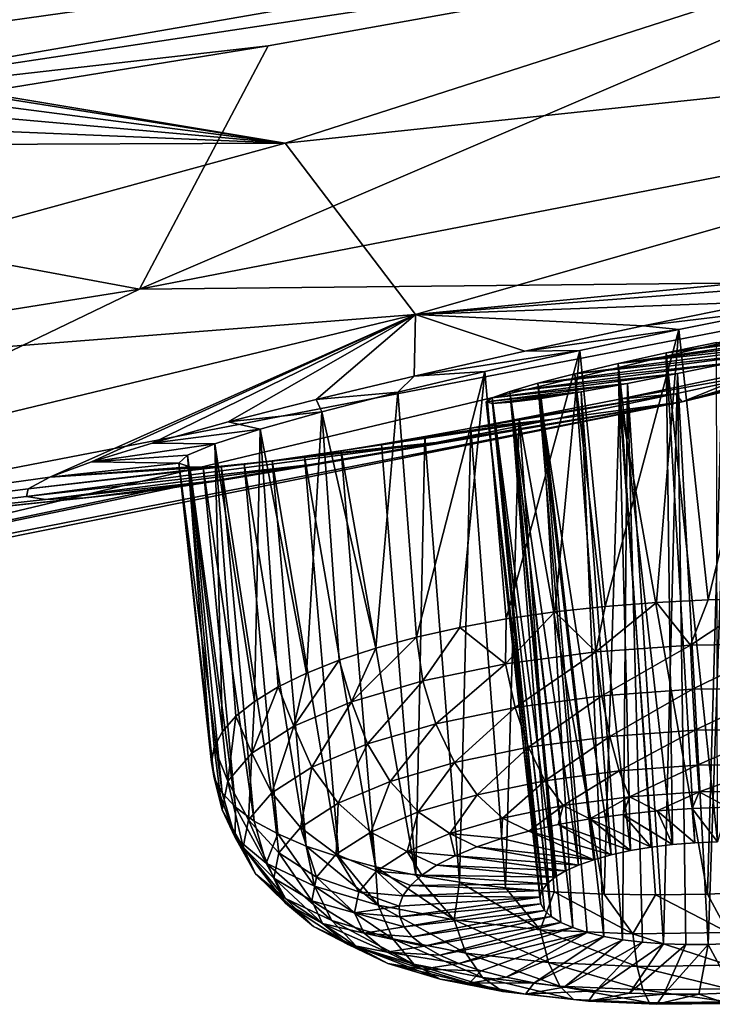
# Model space of a CAD drawing. Header units: metres. Extents: x -92 to 264, y -100 to 50.
# Tile 150 of 256: x 227.68 to 229.68, y -26.48 to -23.64. Entities that reach past the tile are written whole.
import ezdxf

# ---------------------------------------------------------------- set-up
doc = ezdxf.new("R2010")
doc.units = ezdxf.units.M
doc.layers.add('solid_21062050_01', color=7, linetype='CONTINUOUS')

msp = doc.modelspace()

# ---------------------------------------------------------------- linework, layer by layer
at = {"layer": 'solid_21062050_01'}
for points in [[(226.810013, -23.756815, 227.43428), (230.920654, -23.04599, 225.472656), (226.856262, -23.578487, 227.605103)], [(230.846878, -23.190374, 225.278595), (230.920654, -23.04599, 225.472656), (226.810013, -23.756815, 227.43428)], [(226.416122, -23.648432, 196.239716), (226.161789, -23.634321, 195.938248), (228.441345, -23.111359, 195.134506)], [(226.611053, -23.677898, 196.581726), (226.416122, -23.648432, 196.239716), (228.441345, -23.111359, 195.134506)], [(226.611053, -23.677898, 196.581726), (228.441345, -23.111359, 195.134506), (226.685287, -23.698582, 196.768188)], [(226.685287, -23.698582, 196.768188), (228.441345, -23.111359, 195.134506), (230.951416, -23.188187, 198.303024)], [(226.685287, -23.698582, 196.768188), (230.951416, -23.188187, 198.303024), (228.44902, -23.992727, 200.53772)], [(226.745773, -23.900181, 227.23465), (230.574905, -23.322126, 225.171387), (230.846878, -23.190374, 225.278595)], [(226.745773, -23.900181, 227.23465), (230.846878, -23.190374, 225.278595), (226.810013, -23.756815, 227.43428)], [(228.44902, -23.992727, 200.53772), (230.951416, -23.188187, 198.303024), (231.786469, -23.638601, 202.916168)], [(226.745773, -23.900181, 227.23465), (228.399384, -23.711546, 226.243149), (230.574905, -23.322126, 225.171387)], [(230.574905, -23.322126, 225.171387), (228.028275, -24.413754, 223.119263), (232.241486, -23.597099, 220.850922)], [(230.574905, -23.322126, 225.171387), (228.399384, -23.711546, 226.243149), (228.028275, -24.413754, 223.119263)], [(234.255844, -23.515648, 215.375931), (229.595001, -24.738523, 214.031418), (233.237335, -23.860216, 211.591827)], [(234.255844, -23.515648, 215.375931), (230.464996, -24.389212, 217.802338), (229.595001, -24.738523, 214.031418)], [(232.241486, -23.597099, 220.850922), (228.028275, -24.413754, 223.119263), (230.464996, -24.389212, 217.802338)], [(228.44902, -23.992727, 200.53772), (231.786469, -23.638601, 202.916168), (228.825119, -24.48665, 205.272034)], [(230.49202, -24.325356, 207.385025), (228.825119, -24.48665, 205.272034), (231.786469, -23.638601, 202.916168)], [(228.399384, -23.711546, 226.243149), (226.181458, -24.071962, 227.23497), (228.028275, -24.413754, 223.119263)], [(226.745773, -23.900181, 227.23465), (226.181458, -24.071962, 227.23497), (228.399384, -23.711546, 226.243149)], [(226.739487, -23.721731, 196.952087), (226.685287, -23.698582, 196.768188), (228.44902, -23.992727, 200.53772)], [(226.796478, -23.778032, 197.334839), (226.739487, -23.721731, 196.952087), (228.44902, -23.992727, 200.53772)], [(226.781235, -23.844736, 197.716431), (226.796478, -23.778032, 197.334839), (228.44902, -23.992727, 200.53772)], [(226.695023, -23.919506, 198.083359), (226.781235, -23.844736, 197.716431), (228.44902, -23.992727, 200.53772)], [(231.526611, -24.246414, 210.258606), (233.237335, -23.860216, 211.591827), (229.595001, -24.738523, 214.031418)], [(226.540543, -24.000582, 198.426971), (226.695023, -23.919506, 198.083359), (228.44902, -23.992727, 200.53772)], [(225.764969, -24.72702, 202.577301), (228.44902, -23.992727, 200.53772), (228.825119, -24.48665, 205.272034)], [(226.540543, -24.000582, 198.426971), (228.44902, -23.992727, 200.53772), (225.764969, -24.72702, 202.577301)], [(226.181458, -24.071962, 227.23497), (223.635956, -25.113804, 225.063721), (228.028275, -24.413754, 223.119263)], [(231.349548, -24.297335, 210.565155), (231.526611, -24.246414, 210.258606), (229.595001, -24.738523, 214.031418)], [(231.128586, -24.355963, 210.825882), (231.349548, -24.297335, 210.565155), (229.595001, -24.738523, 214.031418)], [(230.49202, -24.325356, 207.385025), (230.163879, -24.385447, 207.255859), (228.825119, -24.48665, 205.272034)], [(230.87645, -24.419317, 211.031845), (231.128586, -24.355963, 210.825882), (229.595001, -24.738523, 214.031418)], [(230.464996, -24.389212, 217.802338), (225.751404, -25.512188, 216.180359), (229.595001, -24.738523, 214.031418)], [(230.464996, -24.389212, 217.802338), (226.480988, -25.157835, 219.937286), (225.751404, -25.512188, 216.180359)], [(228.028275, -24.413754, 223.119263), (226.480988, -25.157835, 219.937286), (230.464996, -24.389212, 217.802338)], [(230.163879, -24.385447, 207.255859), (229.826141, -24.45055, 207.186203), (228.825119, -24.48665, 205.272034)], [(228.028275, -24.413754, 223.119263), (223.635956, -25.113804, 225.063721), (226.480988, -25.157835, 219.937286)], [(230.593735, -24.487593, 211.191452), (230.87645, -24.419317, 211.031845), (229.595001, -24.738523, 214.031418)], [(229.826141, -24.45055, 207.186203), (229.482666, -24.520144, 207.176788), (228.825119, -24.48665, 205.272034)], [(229.874527, -24.472948, 207.638428), (229.482666, -24.520144, 207.176788), (229.826141, -24.45055, 207.186203)], [(229.585693, -24.530392, 207.606644), (229.482666, -24.520144, 207.176788), (229.874527, -24.472948, 207.638428)], [(229.585693, -24.530392, 207.606644), (229.874527, -24.472948, 207.638428), (229.670654, -25.310438, 207.422562)], [(229.874527, -24.472948, 207.638428), (229.820496, -25.308096, 207.431625), (229.670654, -25.310438, 207.422562)], [(227.769638, -24.956688, 208.592316), (225.667343, -25.249088, 207.390106), (228.825119, -24.48665, 205.272034)], [(225.764969, -24.72702, 202.577301), (228.825119, -24.48665, 205.272034), (225.667343, -25.249088, 207.390106)], [(227.889496, -24.91227, 208.266434), (227.769638, -24.956688, 208.592316), (228.825119, -24.48665, 205.272034)], [(228.06456, -24.857866, 207.964661), (227.889496, -24.91227, 208.266434), (228.825119, -24.48665, 205.272034)], [(228.284821, -24.796795, 207.704987), (228.06456, -24.857866, 207.964661), (228.825119, -24.48665, 205.272034)], [(228.538055, -24.73237, 207.498367), (228.284821, -24.796795, 207.704987), (228.825119, -24.48665, 205.272034)], [(228.821335, -24.66474, 207.337982), (228.538055, -24.73237, 207.498367), (228.825119, -24.48665, 205.272034)], [(229.141006, -24.592911, 207.228317), (228.821335, -24.66474, 207.337982), (228.825119, -24.48665, 205.272034)], [(229.482666, -24.520144, 207.176788), (229.141006, -24.592911, 207.228317), (228.825119, -24.48665, 205.272034)], [(230.230652, -24.498009, 209.333908), (229.549454, -24.597677, 208.521927), (229.694061, -24.567823, 208.525696)], [(230.179459, -24.515781, 209.472733), (229.549454, -24.597677, 208.521927), (230.230652, -24.498009, 209.333908)], [(230.273193, -24.562231, 211.300842), (230.593735, -24.487593, 211.191452), (229.595001, -24.738523, 214.031418)], [(229.585693, -24.530392, 207.606644), (229.141006, -24.592911, 207.228317), (229.482666, -24.520144, 207.176788)], [(229.299316, -24.590586, 207.63237), (229.141006, -24.592911, 207.228317), (229.585693, -24.530392, 207.606644)], [(229.299316, -24.590586, 207.63237), (229.585693, -24.530392, 207.606644), (229.372559, -25.328995, 207.449402)], [(229.585693, -24.530392, 207.606644), (229.520782, -25.317429, 207.428513), (229.372559, -25.328995, 207.449402)], [(230.179459, -24.515781, 209.472733), (229.410706, -24.628244, 208.553345), (229.549454, -24.597677, 208.521927)], [(230.098389, -24.538895, 209.591888), (229.410706, -24.628244, 208.553345), (230.179459, -24.515781, 209.472733)], [(230.098389, -24.538895, 209.591888), (229.992401, -24.566032, 209.685776), (229.410706, -24.628244, 208.553345)], [(229.585693, -24.530392, 207.606644), (229.670654, -25.310438, 207.422562), (229.520782, -25.317429, 207.428513)], [(229.410706, -24.628244, 208.553345), (229.992401, -24.566032, 209.685776), (229.284988, -24.657972, 208.617828)], [(229.866791, -24.595888, 209.750168), (229.284988, -24.657972, 208.617828), (229.992401, -24.566032, 209.685776)], [(229.694061, -24.567823, 208.525696), (229.549454, -24.597677, 208.521927), (229.697525, -26.008121, 208.184845)], [(229.92778, -24.639894, 211.351456), (230.273193, -24.562231, 211.300842), (229.595001, -24.738523, 214.031418)], [(229.299316, -24.590586, 207.63237), (228.821335, -24.66474, 207.337982), (229.141006, -24.592911, 207.228317)], [(229.02533, -24.651606, 207.714798), (228.821335, -24.66474, 207.337982), (229.299316, -24.590586, 207.63237)], [(229.02533, -24.651606, 207.714798), (229.299316, -24.590586, 207.63237), (229.087448, -25.36529, 207.534943)], [(229.299316, -24.590586, 207.63237), (229.227585, -25.345007, 207.485001), (229.087448, -25.36529, 207.534943)], [(229.178787, -24.685324, 208.711929), (229.284988, -24.657972, 208.617828), (229.866791, -24.595888, 209.750168)], [(229.178787, -24.685324, 208.711929), (229.866791, -24.595888, 209.750168), (229.727646, -24.626974, 209.781509)], [(229.299316, -24.590586, 207.63237), (229.372559, -25.328995, 207.449402), (229.227585, -25.345007, 207.485001)], [(229.549454, -24.597677, 208.521927), (229.410706, -24.628244, 208.553345), (229.56778, -26.016197, 208.196518)], [(229.549454, -24.597677, 208.521927), (229.632217, -26.010914, 208.186615), (229.697525, -26.008121, 208.184845)], [(229.549454, -24.597677, 208.521927), (229.56778, -26.016197, 208.196518), (229.632217, -26.010914, 208.186615)], [(229.0979, -24.708818, 208.83078), (229.727646, -24.626974, 209.781509), (229.581863, -24.657677, 209.777298)], [(229.178787, -24.685324, 208.711929), (229.727646, -24.626974, 209.781509), (229.0979, -24.708818, 208.83078)], [(229.410706, -24.628244, 208.553345), (229.284988, -24.657972, 208.617828), (229.445953, -26.033831, 208.239929)], [(229.410706, -24.628244, 208.553345), (229.505341, -26.02388, 208.214386), (229.56778, -26.016197, 208.196518)], [(229.410706, -24.628244, 208.553345), (229.445953, -26.033831, 208.239929), (229.505341, -26.02388, 208.214386)], [(229.581863, -24.657677, 209.777298), (229.727646, -24.626974, 209.781509), (229.670609, -26.304735, 209.13945)], [(229.727646, -24.626974, 209.781509), (229.735931, -26.301943, 209.13768), (229.670609, -26.304735, 209.13945)], [(229.02533, -24.651606, 207.714798), (228.774002, -24.711287, 207.851135), (228.821335, -24.66474, 207.337982)], [(229.02533, -24.651606, 207.714798), (228.827789, -25.417738, 207.675461), (228.774002, -24.711287, 207.851135)], [(229.02533, -24.651606, 207.714798), (228.95369, -25.389622, 207.598663), (228.827789, -25.417738, 207.675461)], [(229.02533, -24.651606, 207.714798), (229.087448, -25.36529, 207.534943), (228.95369, -25.389622, 207.598663)], [(229.414612, -24.730801, 210.703201), (229.92778, -24.639894, 211.351456), (229.575546, -24.716236, 211.338531)], [(229.710419, -24.668743, 210.738174), (229.92778, -24.639894, 211.351456), (229.414612, -24.730801, 210.703201)], [(229.575546, -24.716236, 211.338531), (229.92778, -24.639894, 211.351456), (229.595001, -24.738523, 214.031418)], [(228.774002, -24.711287, 207.851135), (228.538055, -24.73237, 207.498367), (228.821335, -24.66474, 207.337982)], [(229.047012, -24.727085, 208.968323), (229.581863, -24.657677, 209.777298), (229.437408, -24.686171, 209.736404)], [(229.0979, -24.708818, 208.83078), (229.581863, -24.657677, 209.777298), (229.047012, -24.727085, 208.968323)], [(229.178787, -24.685324, 208.711929), (229.39064, -26.045879, 208.27269), (229.284988, -24.657972, 208.617828)], [(229.284988, -24.657972, 208.617828), (229.39064, -26.045879, 208.27269), (229.445953, -26.033831, 208.239929)], [(229.710419, -24.668743, 210.738174), (229.414612, -24.730801, 210.703201), (229.668518, -26.159317, 210.162888)], [(229.437408, -24.686171, 209.736404), (229.581863, -24.657677, 209.777298), (229.541794, -26.302706, 209.118607)], [(229.581863, -24.657677, 209.777298), (229.60553, -26.304991, 209.133057), (229.541794, -26.302706, 209.118607)], [(229.581863, -24.657677, 209.777298), (229.670609, -26.304735, 209.13945), (229.60553, -26.304991, 209.133057)], [(229.710419, -24.668743, 210.738174), (229.668518, -26.159317, 210.162888), (229.818375, -26.152325, 210.156937)], [(228.555115, -24.767332, 208.03624), (228.538055, -24.73237, 207.498367), (228.774002, -24.711287, 207.851135)], [(228.555115, -24.767332, 208.03624), (228.774002, -24.711287, 207.851135), (228.71109, -25.449327, 207.764496)], [(228.774002, -24.711287, 207.851135), (228.827789, -25.417738, 207.675461), (228.71109, -25.449327, 207.764496)], [(229.029526, -24.739002, 209.117584), (229.437408, -24.686171, 209.736404), (229.303223, -24.710571, 209.659897)], [(229.047012, -24.727085, 208.968323), (229.437408, -24.686171, 209.736404), (229.029526, -24.739002, 209.117584)], [(229.029526, -24.739002, 209.117584), (229.303223, -24.710571, 209.659897), (229.047485, -24.743631, 209.270645)], [(229.0979, -24.708818, 208.83078), (229.047012, -24.727085, 208.968323), (229.227692, -26.11047, 208.463135)], [(229.047485, -24.743631, 209.270645), (229.303223, -24.710571, 209.659897), (229.188385, -24.729116, 209.55159)], [(229.178787, -24.685324, 208.711929), (229.0979, -24.708818, 208.83078), (229.295929, -26.075415, 208.357544)], [(229.0979, -24.708818, 208.83078), (229.258163, -26.092396, 208.408173), (229.295929, -26.075415, 208.357544)], [(229.0979, -24.708818, 208.83078), (229.227692, -26.11047, 208.463135), (229.258163, -26.092396, 208.408173)], [(229.178787, -24.685324, 208.711929), (229.340347, -26.059822, 208.312119), (229.39064, -26.045879, 208.27269)], [(229.178787, -24.685324, 208.711929), (229.295929, -26.075415, 208.357544), (229.340347, -26.059822, 208.312119)], [(229.188385, -24.729116, 209.55159), (229.303223, -24.710571, 209.659897), (229.369308, -26.281202, 209.030045)], [(229.303223, -24.710571, 209.659897), (229.437408, -24.686171, 209.736404), (229.422653, -26.290709, 209.066666)], [(229.303223, -24.710571, 209.659897), (229.422653, -26.290709, 209.066666), (229.369308, -26.281202, 209.030045)], [(229.437408, -24.686171, 209.736404), (229.480484, -26.297918, 209.096344), (229.422653, -26.290709, 209.066666)], [(229.437408, -24.686171, 209.736404), (229.541794, -26.302706, 209.118607), (229.480484, -26.297918, 209.096344)], [(224.75499, -25.685925, 212.404907), (229.595001, -24.738523, 214.031418), (225.751404, -25.512188, 216.180359)], [(224.75499, -25.685925, 212.404907), (228.129456, -24.986073, 210.461746), (229.595001, -24.738523, 214.031418)], [(228.129456, -24.986073, 210.461746), (228.286392, -24.962444, 210.654175), (229.595001, -24.738523, 214.031418)], [(228.555115, -24.767332, 208.03624), (228.284821, -24.796795, 207.704987), (228.538055, -24.73237, 207.498367)], [(228.286392, -24.962444, 210.654175), (228.567688, -24.914993, 210.913864), (229.595001, -24.738523, 214.031418)], [(228.567688, -24.914993, 210.913864), (228.884613, -24.856361, 211.118149), (229.595001, -24.738523, 214.031418)], [(228.884613, -24.856361, 211.118149), (229.225281, -24.789047, 211.260803), (229.595001, -24.738523, 214.031418)], [(228.985397, -24.814804, 210.537491), (229.575546, -24.716236, 211.338531), (229.225281, -24.789047, 211.260803)], [(229.124481, -24.788475, 210.607574), (229.575546, -24.716236, 211.338531), (228.985397, -24.814804, 210.537491)], [(229.047012, -24.727085, 208.968323), (229.029526, -24.739002, 209.117584), (229.190552, -26.148653, 208.582291)], [(229.029526, -24.739002, 209.117584), (229.184525, -26.16811, 208.64444), (229.190552, -26.148653, 208.582291)], [(229.029526, -24.739002, 209.117584), (229.187042, -26.187366, 208.706879), (229.184525, -26.16811, 208.64444)], [(229.029526, -24.739002, 209.117584), (229.047485, -24.743631, 209.270645), (229.187042, -26.187366, 208.706879)], [(229.047012, -24.727085, 208.968323), (229.205032, -26.12933, 208.521515), (229.227692, -26.11047, 208.463135)], [(229.047012, -24.727085, 208.968323), (229.190552, -26.148653, 208.582291), (229.205032, -26.12933, 208.521515)], [(229.047485, -24.743631, 209.270645), (229.188385, -24.729116, 209.55159), (229.101196, -24.740349, 209.41861)], [(229.047485, -24.743631, 209.270645), (229.101196, -24.740349, 209.41861), (229.217392, -26.223974, 208.82843)], [(229.101196, -24.740349, 209.41861), (229.188385, -24.729116, 209.55159), (229.279572, -26.255981, 208.93866)], [(229.101196, -24.740349, 209.41861), (229.24472, -26.240698, 208.885468), (229.217392, -26.223974, 208.82843)], [(229.101196, -24.740349, 209.41861), (229.279572, -26.255981, 208.93866), (229.24472, -26.240698, 208.885468)], [(229.414612, -24.730801, 210.703201), (229.575546, -24.716236, 211.338531), (229.124481, -24.788475, 210.607574)], [(229.414612, -24.730801, 210.703201), (229.124481, -24.788475, 210.607574), (229.370483, -26.159323, 210.129837)], [(229.188385, -24.729116, 209.55159), (229.321335, -26.26956, 208.987137), (229.279572, -26.255981, 208.93866)], [(229.188385, -24.729116, 209.55159), (229.369308, -26.281202, 209.030045), (229.321335, -26.26956, 208.987137)], [(229.225281, -24.789047, 211.260803), (229.575546, -24.716236, 211.338531), (229.595001, -24.738523, 214.031418)], [(229.414612, -24.730801, 210.703201), (229.370483, -26.159323, 210.129837), (229.518677, -26.161657, 210.153809)], [(229.414612, -24.730801, 210.703201), (229.518677, -26.161657, 210.153809), (229.668518, -26.159317, 210.162888)], [(228.377014, -24.817572, 208.262848), (228.284821, -24.796795, 207.704987), (228.555115, -24.767332, 208.03624)], [(228.377014, -24.817572, 208.262848), (228.555115, -24.767332, 208.03624), (228.510391, -25.521513, 207.975281)], [(228.555115, -24.767332, 208.03624), (228.604904, -25.484047, 207.864807), (228.510391, -25.521513, 207.975281)], [(228.555115, -24.767332, 208.03624), (228.71109, -25.449327, 207.764496), (228.604904, -25.484047, 207.864807)], [(229.047485, -24.743631, 209.270645), (229.198059, -26.206095, 208.76857), (229.187042, -26.187366, 208.706879)], [(229.047485, -24.743631, 209.270645), (229.217392, -26.223974, 208.82843), (229.198059, -26.206095, 208.76857)], [(228.377014, -24.817572, 208.262848), (228.06456, -24.857866, 207.964661), (228.284821, -24.796795, 207.704987)], [(228.505173, -24.89591, 210.124084), (229.225281, -24.789047, 211.260803), (228.884613, -24.856361, 211.118149)], [(228.610855, -24.879847, 210.245483), (229.225281, -24.789047, 211.260803), (228.505173, -24.89591, 210.124084)], [(228.727036, -24.8608, 210.355576), (229.225281, -24.789047, 211.260803), (228.610855, -24.879847, 210.245483)], [(228.852386, -24.839014, 210.453247), (229.225281, -24.789047, 211.260803), (228.727036, -24.8608, 210.355576)], [(228.985397, -24.814804, 210.537491), (229.225281, -24.789047, 211.260803), (228.852386, -24.839014, 210.453247)], [(229.124481, -24.788475, 210.607574), (228.985397, -24.814804, 210.537491), (229.08551, -26.140779, 210.038345)], [(229.124481, -24.788475, 210.607574), (229.08551, -26.140779, 210.038345), (229.225555, -26.152338, 210.091202)], [(229.124481, -24.788475, 210.607574), (229.225555, -26.152338, 210.091202), (229.370483, -26.159323, 210.129837)], [(228.246124, -24.860071, 208.522385), (228.06456, -24.857866, 207.964661), (228.377014, -24.817572, 208.262848)], [(228.246124, -24.860071, 208.522385), (228.377014, -24.817572, 208.262848), (228.360336, -25.603024, 208.221771)], [(228.377014, -24.817572, 208.262848), (228.428558, -25.561317, 208.094696), (228.360336, -25.603024, 208.221771)], [(228.377014, -24.817572, 208.262848), (228.510391, -25.521513, 207.975281), (228.428558, -25.561317, 208.094696)], [(228.985397, -24.814804, 210.537491), (228.852386, -24.839014, 210.453247), (228.951859, -26.124773, 209.971848)], [(228.985397, -24.814804, 210.537491), (228.951859, -26.124773, 209.971848), (229.08551, -26.140779, 210.038345)], [(228.852386, -24.839014, 210.453247), (228.727036, -24.8608, 210.355576), (228.826065, -26.104496, 209.892426)], [(228.852386, -24.839014, 210.453247), (228.826065, -26.104496, 209.892426), (228.951859, -26.124773, 209.971848)], [(227.701736, -25.012083, 209.29274), (228.884613, -24.856361, 211.118149), (228.567688, -24.914993, 210.913864)], [(227.706802, -24.99016, 208.935608), (228.884613, -24.856361, 211.118149), (227.701736, -25.012083, 209.29274)], [(228.411331, -24.908779, 209.992874), (228.884613, -24.856361, 211.118149), (227.706802, -24.99016, 208.935608)], [(228.246124, -24.860071, 208.522385), (227.889496, -24.91227, 208.266434), (228.06456, -24.857866, 207.964661)], [(228.166794, -24.893236, 208.805847), (227.889496, -24.91227, 208.266434), (228.246124, -24.860071, 208.522385)], [(228.166794, -24.893236, 208.805847), (228.246124, -24.860071, 208.522385), (228.267517, -25.690298, 208.49324)], [(228.246124, -24.860071, 208.522385), (228.360336, -25.603024, 208.221771), (228.306458, -25.646175, 208.355103)], [(228.246124, -24.860071, 208.522385), (228.306458, -25.646175, 208.355103), (228.267517, -25.690298, 208.49324)], [(228.505173, -24.89591, 210.124084), (228.884613, -24.856361, 211.118149), (228.411331, -24.908779, 209.992874)], [(228.610855, -24.879847, 210.245483), (228.505173, -24.89591, 210.124084), (228.709518, -26.080168, 209.800949)], [(228.727036, -24.8608, 210.355576), (228.610855, -24.879847, 210.245483), (228.826065, -26.104496, 209.892426)], [(228.610855, -24.879847, 210.245483), (228.709518, -26.080168, 209.800949), (228.826065, -26.104496, 209.892426)], [(228.411331, -24.908779, 209.992874), (227.706802, -24.99016, 208.935608), (228.330627, -24.918297, 209.85376)], [(228.142059, -24.915777, 209.104355), (227.769638, -24.956688, 208.592316), (227.889496, -24.91227, 208.266434)], [(228.142059, -24.915777, 209.104355), (227.889496, -24.91227, 208.266434), (228.166794, -24.893236, 208.805847)], [(228.142059, -24.915777, 209.104355), (228.166794, -24.893236, 208.805847), (228.235962, -25.779518, 208.777786)], [(228.166794, -24.893236, 208.805847), (228.267517, -25.690298, 208.49324), (228.243927, -25.734909, 208.634644)], [(228.166794, -24.893236, 208.805847), (228.243927, -25.734909, 208.634644), (228.235962, -25.779518, 208.777786)], [(228.411331, -24.908779, 209.992874), (228.330627, -24.918297, 209.85376), (228.50914, -26.020472, 209.585999)], [(228.505173, -24.89591, 210.124084), (228.411331, -24.908779, 209.992874), (228.603485, -26.052057, 209.698441)], [(228.411331, -24.908779, 209.992874), (228.50914, -26.020472, 209.585999), (228.603485, -26.052057, 209.698441)], [(228.505173, -24.89591, 210.124084), (228.603485, -26.052057, 209.698441), (228.709518, -26.080168, 209.800949)], [(227.701736, -25.012083, 209.29274), (228.567688, -24.914993, 210.913864), (227.756912, -25.021112, 209.653503)], [(228.330627, -24.918297, 209.85376), (227.706802, -24.99016, 208.935608), (228.263947, -24.9244, 209.708847)], [(228.263947, -24.9244, 209.708847), (227.706802, -24.99016, 208.935608), (227.769638, -24.956688, 208.592316)], [(227.756912, -25.021112, 209.653503), (228.567688, -24.914993, 210.913864), (228.286392, -24.962444, 210.654175)], [(228.174026, -24.926512, 209.408722), (227.769638, -24.956688, 208.592316), (228.142059, -24.915777, 209.104355)], [(228.263947, -24.9244, 209.708847), (227.769638, -24.956688, 208.592316), (228.211716, -24.927113, 209.560013)], [(228.211716, -24.927113, 209.560013), (227.769638, -24.956688, 208.592316), (228.174026, -24.926512, 209.408722)], [(228.142059, -24.915777, 209.104355), (228.235962, -25.779518, 208.777786), (228.243698, -25.823641, 208.921082)], [(228.142059, -24.915777, 209.104355), (228.243698, -25.823641, 208.921082), (228.267075, -25.866789, 209.062973)], [(228.174026, -24.926512, 209.408722), (228.142059, -24.915777, 209.104355), (228.267075, -25.866789, 209.062973)], [(228.174026, -24.926512, 209.408722), (228.267075, -25.866789, 209.062973), (228.305801, -25.908493, 209.20192)], [(228.211716, -24.927113, 209.560013), (228.174026, -24.926512, 209.408722), (228.305801, -25.908493, 209.20192)], [(228.263947, -24.9244, 209.708847), (228.211716, -24.927113, 209.560013), (228.359467, -25.948296, 209.336365)], [(228.211716, -24.927113, 209.560013), (228.305801, -25.908493, 209.20192), (228.359467, -25.948296, 209.336365)], [(228.330627, -24.918297, 209.85376), (228.263947, -24.9244, 209.708847), (228.427505, -25.985758, 209.464859)], [(228.263947, -24.9244, 209.708847), (228.359467, -25.948296, 209.336365), (228.427505, -25.985758, 209.464859)], [(228.330627, -24.918297, 209.85376), (228.427505, -25.985758, 209.464859), (228.50914, -26.020472, 209.585999)], [(227.769638, -24.956688, 208.592316), (227.706802, -24.99016, 208.935608), (225.667343, -25.249088, 207.390106)], [(227.756912, -25.021112, 209.653503), (228.286392, -24.962444, 210.654175), (227.873535, -25.016266, 210.009216)], [(227.873535, -25.016266, 210.009216), (228.286392, -24.962444, 210.654175), (228.129456, -24.986073, 210.461746)], [(228.051712, -24.99666, 210.347763), (228.129456, -24.986073, 210.461746), (224.75499, -25.685925, 212.404907)], [(228.051712, -24.99666, 210.347763), (224.75499, -25.685925, 212.404907), (225.667343, -25.249088, 207.390106)], [(227.706802, -24.99016, 208.935608), (227.701736, -25.012083, 209.29274), (225.667343, -25.249088, 207.390106)], [(227.873535, -25.016266, 210.009216), (228.051712, -24.99666, 210.347763), (225.667343, -25.249088, 207.390106)], [(227.873535, -25.016266, 210.009216), (228.129456, -24.986073, 210.461746), (228.051712, -24.99666, 210.347763)], [(227.701736, -25.012083, 209.29274), (227.756912, -25.021112, 209.653503), (225.667343, -25.249088, 207.390106)], [(227.756912, -25.021112, 209.653503), (227.873535, -25.016266, 210.009216), (225.667343, -25.249088, 207.390106)], [(229.619492, -25.440613, 207.410004), (229.670654, -25.310438, 207.422562), (229.820496, -25.308096, 207.431625)], [(229.89505, -25.436844, 207.428406), (229.619492, -25.440613, 207.410004), (229.820496, -25.308096, 207.431625)], [(229.346024, -25.460325, 207.443298), (229.227585, -25.345007, 207.485001), (229.372559, -25.328995, 207.449402)], [(229.346024, -25.460325, 207.443298), (229.372559, -25.328995, 207.449402), (229.520782, -25.317429, 207.428513)], [(229.619492, -25.440613, 207.410004), (229.346024, -25.460325, 207.443298), (229.520782, -25.317429, 207.428513)], [(229.619492, -25.440613, 207.410004), (229.520782, -25.317429, 207.428513), (229.670654, -25.310438, 207.422562)], [(229.085144, -25.495222, 207.527023), (228.95369, -25.389622, 207.598663), (229.087448, -25.36529, 207.534943)], [(229.085144, -25.495222, 207.527023), (229.087448, -25.36529, 207.534943), (229.227585, -25.345007, 207.485001)], [(229.346024, -25.460325, 207.443298), (229.085144, -25.495222, 207.527023), (229.227585, -25.345007, 207.485001)], [(228.95369, -25.389622, 207.598663), (228.846878, -25.543964, 207.657944), (228.827789, -25.417738, 207.675461)], [(229.085144, -25.495222, 207.527023), (228.846878, -25.543964, 207.657944), (228.95369, -25.389622, 207.598663)], [(228.640396, -25.604677, 207.831039), (228.71109, -25.449327, 207.764496), (228.827789, -25.417738, 207.675461)], [(228.846878, -25.543964, 207.657944), (228.640396, -25.604677, 207.831039), (228.827789, -25.417738, 207.675461)], [(228.640396, -25.604677, 207.831039), (228.604904, -25.484047, 207.864807), (228.71109, -25.449327, 207.764496)], [(229.363144, -25.587276, 207.462296), (229.346024, -25.460325, 207.443298), (229.619492, -25.440613, 207.410004)], [(229.363144, -25.587276, 207.462296), (229.619492, -25.440613, 207.410004), (229.625504, -25.568365, 207.430344)], [(229.625504, -25.568365, 207.430344), (229.619492, -25.440613, 207.410004), (229.89505, -25.436844, 207.428406)], [(229.625504, -25.568365, 207.430344), (229.89505, -25.436844, 207.428406), (229.889862, -25.564749, 207.447998)], [(229.112869, -25.620754, 207.542603), (229.085144, -25.495222, 207.527023), (229.346024, -25.460325, 207.443298)], [(229.112869, -25.620754, 207.542603), (229.346024, -25.460325, 207.443298), (229.363144, -25.587276, 207.462296)], [(228.473618, -25.675028, 208.039658), (228.510391, -25.521513, 207.975281), (228.604904, -25.484047, 207.864807)], [(228.640396, -25.604677, 207.831039), (228.473618, -25.675028, 208.039658), (228.604904, -25.484047, 207.864807)], [(229.085144, -25.495222, 207.527023), (228.884308, -25.667515, 207.668213), (228.846878, -25.543964, 207.657944)], [(229.112869, -25.620754, 207.542603), (228.884308, -25.667515, 207.668213), (229.085144, -25.495222, 207.527023)], [(228.473618, -25.675028, 208.039658), (228.428558, -25.561317, 208.094696), (228.510391, -25.521513, 207.975281)], [(228.352966, -25.752314, 208.275787), (228.360336, -25.603024, 208.221771), (228.428558, -25.561317, 208.094696)], [(228.473618, -25.675028, 208.039658), (228.352966, -25.752314, 208.275787), (228.428558, -25.561317, 208.094696)], [(228.686218, -25.72576, 207.834274), (228.640396, -25.604677, 207.831039), (228.846878, -25.543964, 207.657944)], [(228.686218, -25.72576, 207.834274), (228.846878, -25.543964, 207.657944), (228.884308, -25.667515, 207.668213)], [(229.625504, -25.568365, 207.430344), (229.889862, -25.564749, 207.447998), (229.631989, -25.686573, 207.482849)], [(229.889862, -25.564749, 207.447998), (229.879684, -25.683184, 207.49939), (229.631989, -25.686573, 207.482849)], [(229.112869, -25.620754, 207.542603), (229.363144, -25.587276, 207.462296), (229.151657, -25.735661, 207.588028)], [(229.363144, -25.587276, 207.462296), (229.386169, -25.704292, 207.512772), (229.151657, -25.735661, 207.588028)], [(229.363144, -25.587276, 207.462296), (229.625504, -25.568365, 207.430344), (229.386169, -25.704292, 207.512772)], [(229.625504, -25.568365, 207.430344), (229.631989, -25.686573, 207.482849), (229.386169, -25.704292, 207.512772)], [(228.352966, -25.752314, 208.275787), (228.306458, -25.646175, 208.355103), (228.360336, -25.603024, 208.221771)], [(228.526215, -25.793251, 208.034409), (228.473618, -25.675028, 208.039658), (228.640396, -25.604677, 207.831039)], [(228.526215, -25.793251, 208.034409), (228.640396, -25.604677, 207.831039), (228.686218, -25.72576, 207.834274)], [(229.112869, -25.620754, 207.542603), (228.9375, -25.779474, 207.705719), (228.884308, -25.667515, 207.668213)], [(229.112869, -25.620754, 207.542603), (229.151657, -25.735661, 207.588028), (228.9375, -25.779474, 207.705719)], [(228.283066, -25.833563, 208.530334), (228.267517, -25.690298, 208.49324), (228.306458, -25.646175, 208.355103)], [(228.352966, -25.752314, 208.275787), (228.283066, -25.833563, 208.530334), (228.306458, -25.646175, 208.355103)], [(228.410477, -25.867393, 208.260941), (228.352966, -25.752314, 208.275787), (228.473618, -25.675028, 208.039658)], [(228.410477, -25.867393, 208.260941), (228.473618, -25.675028, 208.039658), (228.526215, -25.793251, 208.034409)], [(228.686218, -25.72576, 207.834274), (228.884308, -25.667515, 207.668213), (228.751892, -25.834049, 207.861313)], [(228.884308, -25.667515, 207.668213), (228.9375, -25.779474, 207.705719), (228.751892, -25.834049, 207.861313)], [(228.283066, -25.833563, 208.530334), (228.243927, -25.734909, 208.634644), (228.267517, -25.690298, 208.49324)], [(229.151657, -25.735661, 207.588028), (229.386169, -25.704292, 207.512772), (229.198898, -25.832233, 207.660233)], [(229.386169, -25.704292, 207.512772), (229.413513, -25.803522, 207.591354), (229.198898, -25.832233, 207.660233)], [(229.386169, -25.704292, 207.512772), (229.631989, -25.686573, 207.482849), (229.413513, -25.803522, 207.591354)], [(229.631989, -25.686573, 207.482849), (229.638489, -25.787306, 207.563965), (229.413513, -25.803522, 207.591354)], [(229.631989, -25.686573, 207.482849), (229.879684, -25.683184, 207.49939), (229.638489, -25.787306, 207.563965)], [(229.879684, -25.683184, 207.49939), (229.865189, -25.784204, 207.579102), (229.638489, -25.787306, 207.563965)], [(228.266617, -25.915653, 208.793533), (228.235962, -25.779518, 208.777786), (228.243927, -25.734909, 208.634644)], [(228.283066, -25.833563, 208.530334), (228.266617, -25.915653, 208.793533), (228.243927, -25.734909, 208.634644)], [(228.526215, -25.793251, 208.034409), (228.686218, -25.72576, 207.834274), (228.601974, -25.897285, 208.048828)], [(228.686218, -25.72576, 207.834274), (228.751892, -25.834049, 207.861313), (228.601974, -25.897285, 208.048828)], [(229.151657, -25.735661, 207.588028), (229.002884, -25.872332, 207.767944), (228.9375, -25.779474, 207.705719)], [(229.151657, -25.735661, 207.588028), (229.198898, -25.832233, 207.660233), (229.002884, -25.872332, 207.767944)], [(228.343414, -25.945341, 208.505142), (228.283066, -25.833563, 208.530334), (228.352966, -25.752314, 208.275787)], [(228.343414, -25.945341, 208.505142), (228.352966, -25.752314, 208.275787), (228.410477, -25.867393, 208.260941)], [(228.266617, -25.915653, 208.793533), (228.243698, -25.823641, 208.921082), (228.235962, -25.779518, 208.777786)], [(228.751892, -25.834049, 207.861313), (228.9375, -25.779474, 207.705719), (228.833008, -25.922279, 207.910339)], [(228.9375, -25.779474, 207.705719), (229.002884, -25.872332, 207.767944), (228.833008, -25.922279, 207.910339)], [(229.413513, -25.803522, 207.591354), (229.638489, -25.787306, 207.563965), (229.443375, -25.878313, 207.69278)], [(229.638489, -25.787306, 207.563965), (229.644592, -25.863808, 207.668274), (229.443375, -25.878313, 207.69278)], [(229.638489, -25.787306, 207.563965), (229.865189, -25.784204, 207.579102), (229.644592, -25.863808, 207.668274)], [(229.865189, -25.784204, 207.579102), (229.847351, -25.861034, 207.681824), (229.644592, -25.863808, 207.668274)], [(228.410477, -25.867393, 208.260941), (228.526215, -25.793251, 208.034409), (228.493515, -25.966757, 208.261078)], [(228.526215, -25.793251, 208.034409), (228.601974, -25.897285, 208.048828), (228.493515, -25.966757, 208.261078)], [(229.198898, -25.832233, 207.660233), (229.413513, -25.803522, 207.591354), (229.251404, -25.903992, 207.754379)], [(229.413513, -25.803522, 207.591354), (229.443375, -25.878313, 207.69278), (229.251404, -25.903992, 207.754379)], [(228.30423, -25.995432, 209.055267), (228.267075, -25.866789, 209.062973), (228.243698, -25.823641, 208.921082)], [(228.266617, -25.915653, 208.793533), (228.30423, -25.995432, 209.055267), (228.243698, -25.823641, 208.921082)], [(228.327621, -26.024096, 208.757645), (228.266617, -25.915653, 208.793533), (228.283066, -25.833563, 208.530334)], [(228.327621, -26.024096, 208.757645), (228.283066, -25.833563, 208.530334), (228.343414, -25.945341, 208.505142)], [(228.601974, -25.897285, 208.048828), (228.751892, -25.834049, 207.861313), (228.695816, -25.980154, 208.08197)], [(228.751892, -25.834049, 207.861313), (228.833008, -25.922279, 207.910339), (228.695816, -25.980154, 208.08197)], [(229.198898, -25.832233, 207.660233), (229.07608, -25.939857, 207.850723), (229.002884, -25.872332, 207.767944)], [(229.198898, -25.832233, 207.660233), (229.251404, -25.903992, 207.754379), (229.07608, -25.939857, 207.850723)], [(228.30423, -25.995432, 209.055267), (228.305801, -25.908493, 209.20192), (228.267075, -25.866789, 209.062973)], [(228.343414, -25.945341, 208.505142), (228.410477, -25.867393, 208.260941), (228.430695, -26.039791, 208.489899)], [(228.410477, -25.867393, 208.260941), (228.493515, -25.966757, 208.261078), (228.430695, -26.039791, 208.489899)], [(228.833008, -25.922279, 207.910339), (229.002884, -25.872332, 207.767944), (228.924149, -25.984531, 207.978088)], [(229.002884, -25.872332, 207.767944), (229.07608, -25.939857, 207.850723), (228.924149, -25.984531, 207.978088)], [(229.443375, -25.878313, 207.69278), (229.644592, -25.863808, 207.668274), (229.523499, -25.918961, 207.800598)], [(229.644592, -25.863808, 207.668274), (229.624466, -25.912107, 207.789688), (229.523499, -25.918961, 207.800598)], [(229.644592, -25.863808, 207.668274), (229.726196, -25.908602, 207.789658), (229.624466, -25.912107, 207.789688)], [(229.644592, -25.863808, 207.668274), (229.847351, -25.861034, 207.681824), (229.726196, -25.908602, 207.789658)], [(228.493515, -25.966757, 208.261078), (228.601974, -25.897285, 208.048828), (228.596558, -26.043736, 208.27623)], [(228.601974, -25.897285, 208.048828), (228.695816, -25.980154, 208.08197), (228.596558, -26.043736, 208.27623)], [(229.251404, -25.903992, 207.754379), (229.152115, -25.977501, 207.948395), (229.07608, -25.939857, 207.850723)], [(229.251404, -25.903992, 207.754379), (229.237686, -25.958527, 207.896622), (229.152115, -25.977501, 207.948395)], [(229.251404, -25.903992, 207.754379), (229.328888, -25.942316, 207.854416), (229.237686, -25.958527, 207.896622)], [(229.251404, -25.903992, 207.754379), (229.443375, -25.878313, 207.69278), (229.328888, -25.942316, 207.854416)], [(229.443375, -25.878313, 207.69278), (229.424545, -25.929071, 207.822266), (229.328888, -25.942316, 207.854416)], [(229.443375, -25.878313, 207.69278), (229.523499, -25.918961, 207.800598), (229.424545, -25.929071, 207.822266)], [(228.363724, -26.10063, 209.008728), (228.30423, -25.995432, 209.055267), (228.266617, -25.915653, 208.793533)], [(228.363724, -26.10063, 209.008728), (228.266617, -25.915653, 208.793533), (228.327621, -26.024096, 208.757645)], [(228.30423, -25.995432, 209.055267), (228.394485, -26.069832, 209.305481), (228.305801, -25.908493, 209.20192)], [(228.394485, -26.069832, 209.305481), (228.359467, -25.948296, 209.336365), (228.305801, -25.908493, 209.20192)], [(228.695816, -25.980154, 208.08197), (228.833008, -25.922279, 207.910339), (228.801437, -26.036297, 208.131592)], [(228.833008, -25.922279, 207.910339), (228.924149, -25.984531, 207.978088), (228.801437, -26.036297, 208.131592)], [(229.424545, -25.929071, 207.822266), (229.505341, -26.02388, 208.214386), (229.328888, -25.942316, 207.854416)], [(229.523499, -25.918961, 207.800598), (229.56778, -26.016197, 208.196518), (229.424545, -25.929071, 207.822266)], [(229.424545, -25.929071, 207.822266), (229.56778, -26.016197, 208.196518), (229.505341, -26.02388, 208.214386)], [(229.624466, -25.912107, 207.789688), (229.632217, -26.010914, 208.186615), (229.523499, -25.918961, 207.800598)], [(229.523499, -25.918961, 207.800598), (229.632217, -26.010914, 208.186615), (229.56778, -26.016197, 208.196518)], [(229.726196, -25.908602, 207.789658), (229.697525, -26.008121, 208.184845), (229.624466, -25.912107, 207.789688)], [(229.624466, -25.912107, 207.789688), (229.697525, -26.008121, 208.184845), (229.632217, -26.010914, 208.186615)], [(228.327621, -26.024096, 208.757645), (228.343414, -25.945341, 208.505142), (228.415894, -26.113583, 208.726486)], [(228.343414, -25.945341, 208.505142), (228.430695, -26.039791, 208.489899), (228.415894, -26.113583, 208.726486)], [(228.394485, -26.069832, 209.305481), (228.427505, -25.985758, 209.464859), (228.359467, -25.948296, 209.336365)], [(228.924149, -25.984531, 207.978088), (229.07608, -25.939857, 207.850723), (229.073242, -25.998997, 208.009033)], [(229.07608, -25.939857, 207.850723), (229.152115, -25.977501, 207.948395), (229.073242, -25.998997, 208.009033)], [(229.237686, -25.958527, 207.896622), (229.39064, -26.045879, 208.27269), (229.152115, -25.977501, 207.948395)], [(229.328888, -25.942316, 207.854416), (229.445953, -26.033831, 208.239929), (229.237686, -25.958527, 207.896622)], [(229.237686, -25.958527, 207.896622), (229.445953, -26.033831, 208.239929), (229.39064, -26.045879, 208.27269)], [(229.328888, -25.942316, 207.854416), (229.505341, -26.02388, 208.214386), (229.445953, -26.033831, 208.239929)], [(228.394485, -26.069832, 209.305481), (228.53389, -26.135994, 209.534546), (228.427505, -25.985758, 209.464859)], [(228.53389, -26.135994, 209.534546), (228.50914, -26.020472, 209.585999), (228.427505, -25.985758, 209.464859)], [(228.430695, -26.039791, 208.489899), (228.493515, -25.966757, 208.261078), (228.539047, -26.110577, 208.485641)], [(228.493515, -25.966757, 208.261078), (228.596558, -26.043736, 208.27623), (228.539047, -26.110577, 208.485641)], [(228.596558, -26.043736, 208.27623), (228.695816, -25.980154, 208.08197), (228.712646, -26.093166, 208.305344)], [(228.695816, -25.980154, 208.08197), (228.801437, -26.036297, 208.131592), (228.712646, -26.093166, 208.305344)], [(228.801437, -26.036297, 208.131592), (228.924149, -25.984531, 207.978088), (228.939468, -26.048452, 208.153854)], [(228.924149, -25.984531, 207.978088), (229.073242, -25.998997, 208.009033), (229.00206, -26.022749, 208.07782)], [(228.924149, -25.984531, 207.978088), (229.00206, -26.022749, 208.07782), (228.939468, -26.048452, 208.153854)], [(229.073242, -25.998997, 208.009033), (229.152115, -25.977501, 207.948395), (229.340347, -26.059822, 208.312119)], [(229.152115, -25.977501, 207.948395), (229.39064, -26.045879, 208.27269), (229.340347, -26.059822, 208.312119)], [(228.450302, -26.172005, 209.248779), (228.394485, -26.069832, 209.305481), (228.30423, -25.995432, 209.055267)], [(228.450302, -26.172005, 209.248779), (228.30423, -25.995432, 209.055267), (228.363724, -26.10063, 209.008728)], [(229.00206, -26.022749, 208.07782), (229.073242, -25.998997, 208.009033), (229.340347, -26.059822, 208.312119)], [(228.327621, -26.024096, 208.757645), (228.415894, -26.113583, 208.726486), (228.449707, -26.185293, 208.961761)], [(228.363724, -26.10063, 209.008728), (228.327621, -26.024096, 208.757645), (228.449707, -26.185293, 208.961761)], [(228.415894, -26.113583, 208.726486), (228.430695, -26.039791, 208.489899), (228.525513, -26.178112, 208.702164)], [(228.430695, -26.039791, 208.489899), (228.539047, -26.110577, 208.485641), (228.525513, -26.178112, 208.702164)], [(228.717102, -26.191376, 209.733673), (228.603485, -26.052057, 209.698441), (228.50914, -26.020472, 209.585999)], [(228.53389, -26.135994, 209.534546), (228.717102, -26.191376, 209.733673), (228.50914, -26.020472, 209.585999)], [(228.539047, -26.110577, 208.485641), (228.596558, -26.043736, 208.27623), (228.661224, -26.152952, 208.492645)], [(228.596558, -26.043736, 208.27623), (228.712646, -26.093166, 208.305344), (228.661224, -26.152952, 208.492645)], [(228.712646, -26.093166, 208.305344), (228.801437, -26.036297, 208.131592), (228.843079, -26.104414, 208.323837)], [(228.801437, -26.036297, 208.131592), (228.939468, -26.048452, 208.153854), (228.886246, -26.07579, 208.236206)], [(228.801437, -26.036297, 208.131592), (228.886246, -26.07579, 208.236206), (228.843079, -26.104414, 208.323837)], [(228.886246, -26.07579, 208.236206), (228.939468, -26.048452, 208.153854), (229.258163, -26.092396, 208.408173)], [(228.939468, -26.048452, 208.153854), (229.00206, -26.022749, 208.07782), (229.295929, -26.075415, 208.357544)], [(228.939468, -26.048452, 208.153854), (229.295929, -26.075415, 208.357544), (229.258163, -26.092396, 208.408173)], [(229.00206, -26.022749, 208.07782), (229.340347, -26.059822, 208.312119), (229.295929, -26.075415, 208.357544)], [(228.58403, -26.235477, 209.468536), (228.53389, -26.135994, 209.534546), (228.394485, -26.069832, 209.305481)], [(228.58403, -26.235477, 209.468536), (228.394485, -26.069832, 209.305481), (228.450302, -26.172005, 209.248779)], [(228.717102, -26.191376, 209.733673), (228.709518, -26.080168, 209.800949), (228.603485, -26.052057, 209.698441)], [(228.843079, -26.104414, 208.323837), (228.886246, -26.07579, 208.236206), (229.227692, -26.11047, 208.463135)], [(228.886246, -26.07579, 208.236206), (229.258163, -26.092396, 208.408173), (229.227692, -26.11047, 208.463135)], [(228.363724, -26.10063, 209.008728), (228.449707, -26.185293, 208.961761), (228.530838, -26.252171, 209.186661)], [(228.450302, -26.172005, 209.248779), (228.363724, -26.10063, 209.008728), (228.530838, -26.252171, 209.186661)], [(228.661224, -26.152952, 208.492645), (228.712646, -26.093166, 208.305344), (228.788879, -26.164076, 208.510437)], [(228.937073, -26.233849, 209.895203), (228.826065, -26.104496, 209.892426), (228.709518, -26.080168, 209.800949)], [(228.717102, -26.191376, 209.733673), (228.937073, -26.233849, 209.895203), (228.709518, -26.080168, 209.800949)], [(228.712646, -26.093166, 208.305344), (228.843079, -26.104414, 208.323837), (228.810486, -26.133966, 208.415619)], [(228.712646, -26.093166, 208.305344), (228.810486, -26.133966, 208.415619), (228.788879, -26.164076, 208.510437)], [(228.810486, -26.133966, 208.415619), (228.843079, -26.104414, 208.323837), (229.205032, -26.12933, 208.521515)], [(228.937073, -26.233849, 209.895203), (228.951859, -26.124773, 209.971848), (228.826065, -26.104496, 209.892426)], [(228.843079, -26.104414, 208.323837), (229.227692, -26.11047, 208.463135), (229.205032, -26.12933, 208.521515)], [(228.415894, -26.113583, 208.726486), (228.525513, -26.178112, 208.702164), (228.556458, -26.243744, 208.917496)], [(228.449707, -26.185293, 208.961761), (228.415894, -26.113583, 208.726486), (228.556458, -26.243744, 208.917496)], [(228.525513, -26.178112, 208.702164), (228.539047, -26.110577, 208.485641), (228.649109, -26.213356, 208.686325)], [(228.539047, -26.110577, 208.485641), (228.661224, -26.152952, 208.492645), (228.649109, -26.213356, 208.686325)], [(228.788879, -26.164076, 208.510437), (228.810486, -26.133966, 208.415619), (229.190552, -26.148653, 208.582291)], [(228.810486, -26.133966, 208.415619), (229.205032, -26.12933, 208.521515), (229.190552, -26.148653, 208.582291)], [(228.937073, -26.233849, 209.895203), (229.185364, -26.26178, 210.012924), (228.951859, -26.124773, 209.971848)], [(229.185364, -26.26178, 210.012924), (229.08551, -26.140779, 210.038345), (228.951859, -26.124773, 209.971848)], [(228.759796, -26.288609, 209.659561), (228.717102, -26.191376, 209.733673), (228.53389, -26.135994, 209.534546)], [(228.759796, -26.288609, 209.659561), (228.53389, -26.135994, 209.534546), (228.58403, -26.235477, 209.468536)], [(228.649109, -26.213356, 208.686325), (228.661224, -26.152952, 208.492645), (228.778549, -26.194361, 208.607056)], [(228.661224, -26.152952, 208.492645), (228.788879, -26.164076, 208.510437), (228.778549, -26.194361, 208.607056)], [(228.788879, -26.164076, 208.510437), (229.190552, -26.148653, 208.582291), (229.184525, -26.16811, 208.64444)], [(229.185364, -26.26178, 210.012924), (229.225555, -26.152338, 210.091202), (229.08551, -26.140779, 210.038345)], [(229.185364, -26.26178, 210.012924), (229.452408, -26.274097, 210.082321), (229.225555, -26.152338, 210.091202)], [(229.452408, -26.274097, 210.082321), (229.370483, -26.159323, 210.129837), (229.225555, -26.152338, 210.091202)], [(229.452408, -26.274097, 210.082321), (229.518677, -26.161657, 210.153809), (229.370483, -26.159323, 210.129837)], [(229.452408, -26.274097, 210.082321), (229.727966, -26.270329, 210.100723), (229.518677, -26.161657, 210.153809)], [(229.727966, -26.270329, 210.100723), (229.668518, -26.159317, 210.162888), (229.518677, -26.161657, 210.153809)], [(229.727966, -26.270329, 210.100723), (229.818375, -26.152325, 210.156937), (229.668518, -26.159317, 210.162888)], [(228.449707, -26.185293, 208.961761), (228.556458, -26.243744, 208.917496), (228.630707, -26.304951, 209.123337)], [(228.530838, -26.252171, 209.186661), (228.449707, -26.185293, 208.961761), (228.630707, -26.304951, 209.123337)], [(228.450302, -26.172005, 209.248779), (228.530838, -26.252171, 209.186661), (228.656143, -26.311644, 209.392578)], [(228.58403, -26.235477, 209.468536), (228.450302, -26.172005, 209.248779), (228.656143, -26.311644, 209.392578)], [(228.525513, -26.178112, 208.702164), (228.649109, -26.213356, 208.686325), (228.676788, -26.27206, 208.878906)], [(228.556458, -26.243744, 208.917496), (228.525513, -26.178112, 208.702164), (228.676788, -26.27206, 208.878906)], [(228.778549, -26.194361, 208.607056), (228.788879, -26.164076, 208.510437), (229.184525, -26.16811, 208.64444)], [(228.779617, -26.224443, 208.7043), (228.778549, -26.194361, 208.607056), (229.184525, -26.16811, 208.64444)], [(228.779617, -26.224443, 208.7043), (229.184525, -26.16811, 208.64444), (229.187042, -26.187366, 208.706879)], [(228.792068, -26.253944, 208.800919), (228.779617, -26.224443, 208.7043), (229.187042, -26.187366, 208.706879)], [(228.792068, -26.253944, 208.800919), (229.187042, -26.187366, 208.706879), (229.198059, -26.206095, 208.76857)], [(228.649109, -26.213356, 208.686325), (228.778549, -26.194361, 208.607056), (228.779617, -26.224443, 208.7043)], [(228.649109, -26.213356, 208.686325), (228.779617, -26.224443, 208.7043), (228.792068, -26.253944, 208.800919)], [(228.676788, -26.27206, 208.878906), (228.649109, -26.213356, 208.686325), (228.792068, -26.253944, 208.800919)], [(228.97084, -26.329355, 209.814514), (228.937073, -26.233849, 209.895203), (228.717102, -26.191376, 209.733673)], [(228.97084, -26.329355, 209.814514), (228.717102, -26.191376, 209.733673), (228.759796, -26.288609, 209.659561)], [(228.81575, -26.282492, 208.895721), (228.792068, -26.253944, 208.800919), (229.198059, -26.206095, 208.76857)], [(228.81575, -26.282492, 208.895721), (229.198059, -26.206095, 208.76857), (229.217392, -26.223974, 208.82843)], [(228.556458, -26.243744, 208.917496), (228.676788, -26.27206, 208.878906), (228.743195, -26.326805, 209.063019)], [(228.630707, -26.304951, 209.123337), (228.556458, -26.243744, 208.917496), (228.743195, -26.326805, 209.063019)], [(228.58403, -26.235477, 209.468536), (228.656143, -26.311644, 209.392578), (228.820831, -26.361425, 209.571564)], [(228.759796, -26.288609, 209.659561), (228.58403, -26.235477, 209.468536), (228.820831, -26.361425, 209.571564)], [(228.850342, -26.309729, 208.987488), (228.81575, -26.282492, 208.895721), (229.217392, -26.223974, 208.82843)], [(228.850342, -26.309729, 208.987488), (229.217392, -26.223974, 208.82843), (229.24472, -26.240698, 208.885468)], [(228.895447, -26.335312, 209.075089), (228.850342, -26.309729, 208.987488), (229.24472, -26.240698, 208.885468)], [(228.895447, -26.335312, 209.075089), (229.24472, -26.240698, 208.885468), (229.279572, -26.255981, 208.93866)], [(229.20903, -26.356152, 209.92746), (229.185364, -26.26178, 210.012924), (228.937073, -26.233849, 209.895203)], [(229.20903, -26.356152, 209.92746), (228.937073, -26.233849, 209.895203), (228.97084, -26.329355, 209.814514)], [(228.530838, -26.252171, 209.186661), (228.630707, -26.304951, 209.123337), (228.745392, -26.359381, 209.311783)], [(228.656143, -26.311644, 209.392578), (228.530838, -26.252171, 209.186661), (228.745392, -26.359381, 209.311783)], [(228.676788, -26.27206, 208.878906), (228.792068, -26.253944, 208.800919), (228.81575, -26.282492, 208.895721)], [(228.676788, -26.27206, 208.878906), (228.81575, -26.282492, 208.895721), (228.850342, -26.309729, 208.987488)], [(228.743195, -26.326805, 209.063019), (228.676788, -26.27206, 208.878906), (228.850342, -26.309729, 208.987488)], [(228.95047, -26.358917, 209.157394), (228.895447, -26.335312, 209.075089), (229.279572, -26.255981, 208.93866)], [(228.95047, -26.358917, 209.157394), (229.279572, -26.255981, 208.93866), (229.321335, -26.26956, 208.987137)], [(229.01474, -26.380251, 209.233398), (228.95047, -26.358917, 209.157394), (229.321335, -26.26956, 208.987137)], [(229.087418, -26.399044, 209.302139), (229.01474, -26.380251, 209.233398), (229.321335, -26.26956, 208.987137)], [(229.087418, -26.399044, 209.302139), (229.321335, -26.26956, 208.987137), (229.369308, -26.281202, 209.030045)], [(229.465225, -26.36797, 209.994034), (229.452408, -26.274097, 210.082321), (229.185364, -26.26178, 210.012924)], [(229.465225, -26.36797, 209.994034), (229.185364, -26.26178, 210.012924), (229.20903, -26.356152, 209.92746)], [(229.729568, -26.364353, 210.011688), (229.727966, -26.270329, 210.100723), (229.452408, -26.274097, 210.082321)], [(229.729568, -26.364353, 210.011688), (229.452408, -26.274097, 210.082321), (229.465225, -26.36797, 209.994034)], [(228.759796, -26.288609, 209.659561), (228.820831, -26.361425, 209.571564), (229.01857, -26.399605, 209.716766)], [(228.97084, -26.329355, 209.814514), (228.759796, -26.288609, 209.659561), (229.01857, -26.399605, 209.716766)], [(229.167618, -26.41506, 209.362747), (229.087418, -26.399044, 209.302139), (229.369308, -26.281202, 209.030045)], [(229.167618, -26.41506, 209.362747), (229.369308, -26.281202, 209.030045), (229.422653, -26.290709, 209.066666)], [(229.254333, -26.428097, 209.414444), (229.167618, -26.41506, 209.362747), (229.422653, -26.290709, 209.066666)], [(229.254333, -26.428097, 209.414444), (229.422653, -26.290709, 209.066666), (229.480484, -26.297918, 209.096344)], [(229.346451, -26.43799, 209.456619), (229.254333, -26.428097, 209.414444), (229.480484, -26.297918, 209.096344)], [(229.346451, -26.43799, 209.456619), (229.480484, -26.297918, 209.096344), (229.541794, -26.302706, 209.118607)], [(229.442825, -26.444616, 209.488693), (229.346451, -26.43799, 209.456619), (229.541794, -26.302706, 209.118607)], [(229.442825, -26.444616, 209.488693), (229.541794, -26.302706, 209.118607), (229.60553, -26.304991, 209.133057)], [(229.745178, -26.444271, 209.521133), (229.670609, -26.304735, 209.13945), (229.735931, -26.301943, 209.13768)], [(228.630707, -26.304951, 209.123337), (228.743195, -26.326805, 209.063019), (228.845779, -26.375488, 209.231583)], [(228.745392, -26.359381, 209.311783), (228.630707, -26.304951, 209.123337), (228.845779, -26.375488, 209.231583)], [(228.656143, -26.311644, 209.392578), (228.745392, -26.359381, 209.311783), (228.896118, -26.404943, 209.475601)], [(228.820831, -26.361425, 209.571564), (228.656143, -26.311644, 209.392578), (228.896118, -26.404943, 209.475601)], [(228.743195, -26.326805, 209.063019), (228.850342, -26.309729, 208.987488), (228.895447, -26.335312, 209.075089)], [(228.743195, -26.326805, 209.063019), (228.895447, -26.335312, 209.075089), (228.95047, -26.358917, 209.157394)], [(228.845779, -26.375488, 209.231583), (228.743195, -26.326805, 209.063019), (228.95047, -26.358917, 209.157394)], [(228.97084, -26.329355, 209.814514), (229.01857, -26.399605, 209.716766), (229.241745, -26.424713, 209.822586)], [(229.20903, -26.356152, 209.92746), (228.97084, -26.329355, 209.814514), (229.241745, -26.424713, 209.822586)], [(229.542236, -26.447893, 209.5103), (229.442825, -26.444616, 209.488693), (229.60553, -26.304991, 209.133057)], [(229.542236, -26.447893, 209.5103), (229.60553, -26.304991, 209.133057), (229.670609, -26.304735, 209.13945)], [(229.643448, -26.447777, 209.521164), (229.542236, -26.447893, 209.5103), (229.670609, -26.304735, 209.13945)], [(229.745178, -26.444271, 209.521133), (229.643448, -26.447777, 209.521164), (229.670609, -26.304735, 209.13945)], [(228.745392, -26.359381, 209.311783), (228.845779, -26.375488, 209.231583), (228.980591, -26.416241, 209.378098)], [(228.896118, -26.404943, 209.475601), (228.745392, -26.359381, 209.311783), (228.980591, -26.416241, 209.378098)], [(228.845779, -26.375488, 209.231583), (228.95047, -26.358917, 209.157394), (229.01474, -26.380251, 209.233398)], [(229.20903, -26.356152, 209.92746), (229.241745, -26.424713, 209.822586), (229.481796, -26.435785, 209.884964)], [(229.465225, -26.36797, 209.994034), (229.20903, -26.356152, 209.92746), (229.481796, -26.435785, 209.884964)], [(228.820831, -26.361425, 209.571564), (228.896118, -26.404943, 209.475601), (229.077087, -26.439884, 209.60849)], [(229.01857, -26.399605, 209.716766), (228.820831, -26.361425, 209.571564), (229.077087, -26.439884, 209.60849)], [(228.980591, -26.416241, 209.378098), (228.845779, -26.375488, 209.231583), (229.01474, -26.380251, 209.233398)], [(228.980591, -26.416241, 209.378098), (229.01474, -26.380251, 209.233398), (229.087418, -26.399044, 209.302139)], [(229.729568, -26.364353, 210.011688), (229.465225, -26.36797, 209.994034), (229.729492, -26.432396, 209.901505)], [(229.465225, -26.36797, 209.994034), (229.481796, -26.435785, 209.884964), (229.729492, -26.432396, 209.901505)], [(228.896118, -26.404943, 209.475601), (228.980591, -26.416241, 209.378098), (229.142456, -26.447493, 209.496948)], [(229.077087, -26.439884, 209.60849), (228.896118, -26.404943, 209.475601), (229.142456, -26.447493, 209.496948)], [(228.980591, -26.416241, 209.378098), (229.087418, -26.399044, 209.302139), (229.167618, -26.41506, 209.362747)], [(229.142456, -26.447493, 209.496948), (228.980591, -26.416241, 209.378098), (229.167618, -26.41506, 209.362747)], [(229.01857, -26.399605, 209.716766), (229.077087, -26.439884, 209.60849), (229.281342, -26.462864, 209.705338)], [(229.241745, -26.424713, 209.822586), (229.01857, -26.399605, 209.716766), (229.281342, -26.462864, 209.705338)], [(229.142456, -26.447493, 209.496948), (229.167618, -26.41506, 209.362747), (229.254333, -26.428097, 209.414444)], [(229.077087, -26.439884, 209.60849), (229.142456, -26.447493, 209.496948), (229.32515, -26.468046, 209.583572)], [(229.281342, -26.462864, 209.705338), (229.077087, -26.439884, 209.60849), (229.32515, -26.468046, 209.583572)], [(229.142456, -26.447493, 209.496948), (229.254333, -26.428097, 209.414444), (229.346451, -26.43799, 209.456619)], [(229.32515, -26.468046, 209.583572), (229.142456, -26.447493, 209.496948), (229.346451, -26.43799, 209.456619)], [(229.241745, -26.424713, 209.822586), (229.281342, -26.462864, 209.705338), (229.501038, -26.472998, 209.762436)], [(229.481796, -26.435785, 209.884964), (229.241745, -26.424713, 209.822586), (229.501038, -26.472998, 209.762436)], [(229.32515, -26.468046, 209.583572), (229.346451, -26.43799, 209.456619), (229.442825, -26.444616, 209.488693)], [(229.32515, -26.468046, 209.583572), (229.442825, -26.444616, 209.488693), (229.542236, -26.447893, 209.5103)], [(229.729492, -26.432396, 209.901505), (229.481796, -26.435785, 209.884964), (229.727737, -26.469896, 209.777573)], [(229.481796, -26.435785, 209.884964), (229.501038, -26.472998, 209.762436), (229.727737, -26.469896, 209.777573)], [(229.724411, -26.474337, 209.648193), (229.643448, -26.447777, 209.521164), (229.745178, -26.444271, 209.521133)], [(229.281342, -26.462864, 209.705338), (229.32515, -26.468046, 209.583572), (229.521652, -26.47711, 209.634644)], [(229.501038, -26.472998, 209.762436), (229.281342, -26.462864, 209.705338), (229.521652, -26.47711, 209.634644)], [(229.521652, -26.47711, 209.634644), (229.32515, -26.468046, 209.583572), (229.542236, -26.447893, 209.5103)], [(229.727737, -26.469896, 209.777573), (229.501038, -26.472998, 209.762436), (229.724411, -26.474337, 209.648193)], [(229.501038, -26.472998, 209.762436), (229.521652, -26.47711, 209.634644), (229.724411, -26.474337, 209.648193)], [(229.521652, -26.47711, 209.634644), (229.542236, -26.447893, 209.5103), (229.643448, -26.447777, 209.521164)], [(229.724411, -26.474337, 209.648193), (229.521652, -26.47711, 209.634644), (229.643448, -26.447777, 209.521164)]]:
    msp.add_3dface(points, dxfattribs=at)

doc.saveas('drawing.dxf')
